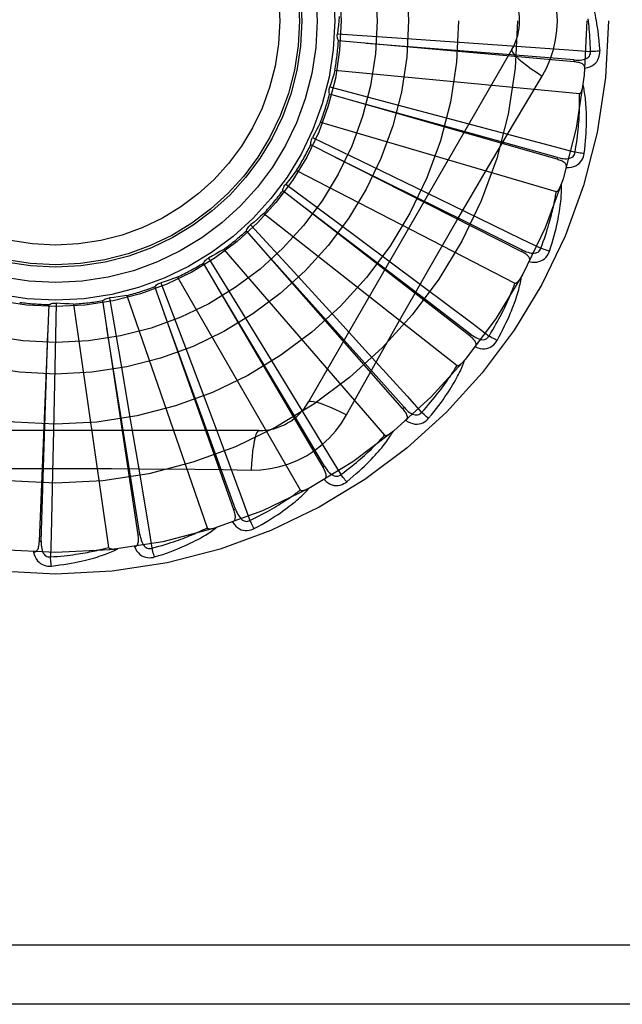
# Model space of a CAD drawing. Header units: inches. Extents: x 0 to 212, y 0 to 138.
# Tile 128 of 256: x 45.859 to 46.166, y 75.415 to 75.915. Entities that reach past the tile are written whole.
import ezdxf

# ---------------------------------------------------------------- set-up
doc = ezdxf.new("R2010")
doc.units = ezdxf.units.IN
doc.header["$LTSCALE"] = 11.6875
doc.header["$MEASUREMENT"] = 0
doc.linetypes.add('HIDDEN', pattern=[0.2, 0.1, -0.1])
doc.layers.add('LEFTHAND_DOOR_ASSEMBLY', color=7, linetype='CONTINUOUS')

msp = doc.modelspace()

# ---------------------------------------------------------------- linework, layer by layer
at = {"layer": 'LEFTHAND_DOOR_ASSEMBLY', "color": 8, "linetype": 'HIDDEN'}
for p, q in [((46.0205879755, 75.90811353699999), (46.0533088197, 75.9059148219)), ((46.1410217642, 75.8938447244), (46.0211404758, 75.90447685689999)), ((46.0533088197, 75.9059148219), (46.0850267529, 75.9037251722)), ((46.0850267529, 75.9037251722), (46.1067264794, 75.9021932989)), ((46.1093930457, 75.9000891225), (46.0059510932, 75.7209224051)), ((46.1410219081, 75.8938447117), (46.1411062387, 75.89480060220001)), ((46.0193100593, 75.8896253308), (46.1437130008, 75.87774629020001)), ((46.0167563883, 75.8811051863), (46.0484698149, 75.8727537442)), ((46.132313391, 75.84430198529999), (46.016610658, 75.8774296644)), ((46.0484698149, 75.8727537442), (46.0792001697, 75.8646010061)), ((46.0792001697, 75.8646010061), (46.10021784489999, 75.8589901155)), ((46.0120026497, 75.8631929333), (46.13190934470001, 75.8279851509)), ((46.0078826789, 75.8553100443), (46.03744248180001, 75.84110771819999)), ((46.1143863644, 75.7973026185), (46.007043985, 75.8517285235)), ((46.13231352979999, 75.84430194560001), (46.13257724, 75.8452246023)), ((45.9998249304, 75.8386211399), (46.1109016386, 75.7813571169)), ((46.03744248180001, 75.84110771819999), (46.0660745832, 75.8272865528)), ((45.9942875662, 75.8316604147), (46.0206253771, 75.8121205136)), ((46.08788861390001, 75.7545453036), (45.9927862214, 75.8283023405)), ((46.0660745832, 75.8272865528), (46.0856505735, 75.8177994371)), ((45.9832170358, 75.8167980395), (46.0814491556, 75.7395474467)), ((45.9764624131, 75.8110110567), (45.9986263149, 75.7868398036)), ((46.0206253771, 75.8121205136), (46.0461243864, 75.7931304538)), ((46.0537778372, 75.7175754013), (45.97435267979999, 75.8079977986)), ((45.9550514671, 75.7941082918), (45.97224039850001, 75.7661792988)), ((45.9627792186, 75.7985123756), (46.0446163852, 75.70406725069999)), ((46.11438649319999, 75.7973025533), (46.1148200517, 75.7981586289)), ((46.0132868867, 75.6877291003), (45.9524095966, 75.7915487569)), ((46.0461243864, 75.7931304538), (46.0635511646, 75.7801100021)), ((45.93925015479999, 75.7844250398), (46.0017345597, 75.6761988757)), ((45.9986263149, 75.7868398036), (46.0200706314, 75.7633671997)), ((45.9678792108, 75.6660851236), (45.9277500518, 75.7795497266)), ((45.9308285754, 75.7815630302), (45.9424212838, 75.7508857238)), ((45.9046692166, 75.7738286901), (45.9102467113, 75.7415118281)), ((45.9134802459, 75.7750451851), (45.9543535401, 75.6569495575)), ((45.8689966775, 75.65020849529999), (45.8739125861, 75.7704598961)), ((45.877518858, 75.7711848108), (45.8768795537, 75.7383964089)), ((45.8864008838, 75.770711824), (45.9041857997, 75.6470150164)), ((45.9191959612, 75.6534257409), (45.90126530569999, 75.772434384)), ((45.97224039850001, 75.7661792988), (45.9888549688, 75.7390725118)), ((46.0200706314, 75.7633671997), (46.0347183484, 75.7472840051)), ((46.087888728, 75.75454521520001), (46.0884764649, 75.7553037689)), ((45.9424212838, 75.7508857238), (45.953605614, 75.72112446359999)), ((45.9102467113, 75.7415118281), (45.9155965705, 75.7101717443)), ((45.9888549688, 75.7390725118), (46.0001942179, 75.72050786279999)), ((45.8768795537, 75.7383964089), (45.8762015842, 75.7066102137)), ((46.0252814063, 75.7143616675), (46.0321844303, 75.7267368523)), ((45.953605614, 75.72112446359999), (45.96122656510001, 75.700749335)), ((46.0537779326, 75.7175752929), (46.0544986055, 75.71820890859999)), ((45.9155965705, 75.7101717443), (45.9192237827, 75.6887225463)), ((45.9806920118, 75.7063390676), (45.7738081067, 75.7063390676)), ((45.8762015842, 75.7066102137), (45.8757039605, 75.6848621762)), ((46.0132869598, 75.6877289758), (46.0141145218, 75.688214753)), ((45.96787925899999, 75.6660849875), (45.96878379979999, 75.6664053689)), ((45.9191959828, 75.6534255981), (45.92014480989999, 75.6535690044)), ((45.8689966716, 75.650208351), (45.869955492, 75.650169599)), ((46.3607500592, 75.44467246), (45.2687500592, 75.44467246)), ((46.3607500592, 75.41467246), (45.2987500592, 75.41467246))]:
    msp.add_line(p, q, dxfattribs=at)
for points in [[(46.1324917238, 75.91467246), (46.1322698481, 75.9195495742), (46.1316153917, 75.9243821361), (46.13053081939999, 75.9291577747), (46.1290193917, 75.9338298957), (46.12708697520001, 75.9383528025), (46.1247399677, 75.9427159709)], [(46.1468648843, 75.9334748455), (46.1471676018, 75.9328076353), (46.14747108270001, 75.9321045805), (46.1477745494, 75.9313664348), (46.1480788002, 75.9305904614), (46.1483845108, 75.92977468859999), (46.1486909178, 75.928917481), (46.14899759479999, 75.9280172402), (46.1493039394, 75.9270718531), (46.1496092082, 75.9260793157), (46.1499130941, 75.9250376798), (46.1502149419, 75.9239449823), (46.1505146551, 75.9227992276), (46.1508118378, 75.92159868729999), (46.1511061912, 75.9203405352), (46.1513977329, 75.91902270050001), (46.151684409, 75.9176411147), (46.1519643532, 75.9161905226), (46.1522364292, 75.91467246)], [(46.0214830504, 75.9169629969), (46.0213091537, 75.9147417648), (46.0211020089, 75.9125264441), (46.0208616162, 75.9103170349), (46.0205879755, 75.90811353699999)], [(46.1247399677, 75.886628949), (46.1270834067, 75.8909871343), (46.1290150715, 75.8955086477), (46.13052950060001, 75.90018486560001), (46.1316172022, 75.90496526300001), (46.13227166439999, 75.9097980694), (46.1324917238, 75.91467246)], [(46.149342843, 75.8990985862), (46.1492953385, 75.9009482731), (46.1492341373, 75.9027232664), (46.1491585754, 75.90442199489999), (46.1490706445, 75.9060491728), (46.1489717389, 75.907608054), (46.1488629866, 75.90910144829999), (46.1487456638, 75.91053238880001), (46.1486207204, 75.9119034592), (46.1484892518, 75.9132174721), (46.148352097, 75.9144767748), (46.1482101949, 75.9156839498)], [(46.1522364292, 75.91467246), (46.1526346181, 75.9122371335), (46.1529923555, 75.9097560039), (46.1533082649, 75.907229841), (46.1535828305, 75.9046584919), (46.1538163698, 75.9020417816), (46.1540073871, 75.8993805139)], [(46.0211404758, 75.90447685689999), (46.0209060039, 75.9050522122), (46.0207281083, 75.9056446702), (46.0206059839, 75.9062601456), (46.0205411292, 75.9068833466), (46.0205353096, 75.90749909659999), (46.0205879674, 75.9081134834)], [(46.1411062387, 75.89480060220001), (46.108939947, 75.8973755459), (46.0352847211, 75.9032039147)], [(46.1067264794, 75.9021932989), (46.1383248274, 75.8999055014), (46.149342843, 75.8990985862)], [(46.1093928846, 75.9000888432), (46.10932990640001, 75.8995207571), (46.1096597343, 75.8987364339), (46.1103634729, 75.8977659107), (46.1114281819, 75.89661439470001), (46.11285504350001, 75.8952821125), (46.1146343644, 75.8937860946), (46.11674250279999, 75.8921472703), (46.1191530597, 75.89038947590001), (46.1218453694, 75.88853170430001), (46.1247416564, 75.88662786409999)], [(46.1411060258, 75.8948020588), (46.1421420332, 75.8947410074), (46.1431248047, 75.8947313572), (46.1440569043, 75.89477594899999), (46.1449347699, 75.89487688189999), (46.1457577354, 75.8950388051), (46.1465188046, 75.89526257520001), (46.1472155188, 75.8955478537), (46.14783067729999, 75.8958991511), (46.1483461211, 75.8963192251), (46.1487603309, 75.8968025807), (46.1490648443, 75.89734701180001), (46.1492628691, 75.8979268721), (46.14935543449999, 75.8985127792), (46.1493431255, 75.8991029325)], [(46.14644745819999, 75.89062159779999), (46.1477716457, 75.8909240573), (46.1489683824, 75.89132919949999), (46.1500457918, 75.8918389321), (46.1509932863, 75.89244758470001), (46.1518104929, 75.89315269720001), (46.152494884, 75.89394287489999), (46.153045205, 75.8948163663), (46.15346787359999, 75.8957391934), (46.1537596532, 75.8966868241), (46.1539406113, 75.89762863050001), (46.1540237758, 75.89852231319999), (46.1540073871, 75.8993805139)], [(46.1540073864, 75.8993805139), (46.1533911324, 75.8993144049), (46.1526866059, 75.8992539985), (46.1519178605, 75.8992014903), (46.1510943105, 75.8991575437), (46.1502256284, 75.8991228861), (46.1493428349, 75.8990988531)], [(46.1464472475, 75.8906165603), (46.1464429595, 75.8910796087), (46.1463567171, 75.8915032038), (46.1461834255, 75.89188852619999), (46.1459383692, 75.8922320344), (46.1456342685, 75.8925280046), (46.145273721, 75.8927841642), (46.1448612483, 75.893005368), (46.1444037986, 75.89319451), (46.1439081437, 75.8933548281), (46.1433793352, 75.8934901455), (46.1428241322, 75.8936047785), (46.1422441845, 75.8937004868), (46.1416438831, 75.8937808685), (46.1410217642, 75.8938447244)], [(46.0193100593, 75.8896253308), (46.0187189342, 75.8874771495), (46.01809628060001, 75.8853410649), (46.0174420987, 75.8832170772), (46.0167563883, 75.8811051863)], [(46.0957760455, 75.8377657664), (46.1102273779, 75.8622386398), (46.117448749, 75.8744191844), (46.1247399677, 75.886628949)], [(46.016610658, 75.8774296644), (46.01648931, 75.8780389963), (46.0164267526, 75.8786544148), (46.0164233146, 75.87928188), (46.0164775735, 75.87990609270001), (46.0165883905, 75.88051181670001), (46.01675637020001, 75.8811051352)], [(46.1437130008, 75.87774629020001), (46.14388519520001, 75.87776252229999), (46.1440443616, 75.8778188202), (46.1441900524, 75.8779190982), (46.1443236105, 75.8780516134), (46.14444575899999, 75.8782068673), (46.1445579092, 75.87838204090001), (46.1446612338, 75.8785709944), (46.144757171, 75.8787741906), (46.1448475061, 75.87899032), (46.1449323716, 75.8792185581), (46.14501242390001, 75.8794578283), (46.1450878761, 75.8797075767), (46.1451590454, 75.8799664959), (46.1452262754, 75.8802357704), (46.1452900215, 75.88051575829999), (46.1453502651, 75.8808076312), (46.1454074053, 75.881112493), (46.1454606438, 75.8814309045), (46.14550923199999, 75.8817639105), (46.1455534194, 75.8821111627)], [(46.14611200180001, 75.8472801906), (46.1463825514, 75.8494925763), (46.14661237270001, 75.8516137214), (46.1468041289, 75.853641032), (46.1469607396, 75.8555802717), (46.14708452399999, 75.8574353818), (46.1471782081, 75.8592096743), (46.14724401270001, 75.8609068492), (46.147284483, 75.8625300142), (46.14730176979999, 75.8640826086), (46.14729831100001, 75.8655675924), (46.1472762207, 75.8669882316), (46.1472378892, 75.8683472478), (46.1471860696, 75.8696478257), (46.1471212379, 75.8708920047), (46.1470445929, 75.8720823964), (46.1469560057, 75.8732205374), (46.1468551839, 75.8743082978), (46.1467431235, 75.8753473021), (46.1466200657, 75.8763391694), (46.1464875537, 75.8772858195), (46.1463466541, 75.8781890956), (46.1461987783, 75.8790508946), (46.14604582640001, 75.8798729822), (46.1458871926, 75.8806576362), (46.1457225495, 75.8814080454), (46.1455525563, 75.8821232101)], [(46.1414783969, 75.84788612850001), (46.1417818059, 75.8497113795), (46.14205763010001, 75.8514658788), (46.1423049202, 75.8531482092), (46.1425265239, 75.8547626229), (46.1427244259, 75.85631205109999), (46.14290026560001, 75.85779903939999), (46.1430558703, 75.8592263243), (46.1431926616, 75.8605962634), (46.1433122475, 75.86191141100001), (46.1434158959, 75.8631739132), (46.1435050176, 75.864386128), (46.14358079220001, 75.86554997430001), (46.14364454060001, 75.86666753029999), (46.14369725, 75.8677406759), (46.1437401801, 75.86877142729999), (46.1437738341, 75.86976145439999), (46.1437990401, 75.8707126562), (46.14381608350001, 75.8716263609), (46.1438253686, 75.8725041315), (46.1438273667, 75.8733471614), (46.1438225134, 75.8741567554), (46.14381132, 75.8749341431), (46.1437942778, 75.87568059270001), (46.14377188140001, 75.8763972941), (46.1437448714, 75.8770860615), (46.1437130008, 75.87774629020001)], [(46.13257724, 75.8452246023), (46.1014795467, 75.85384052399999), (46.03025839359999, 75.8735029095)], [(46.0120026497, 75.8631929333), (46.011015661, 75.86119544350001), (46.0100000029, 75.85921579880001), (46.00895567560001, 75.857253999), (46.0078826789, 75.8553100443)], [(46.10021784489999, 75.8589901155), (46.130812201, 75.85076363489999), (46.1414783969, 75.84788612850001)], [(46.007043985, 75.8517285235), (46.0070401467, 75.85234980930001), (46.0070951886, 75.8529659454), (46.0072105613, 75.8535827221), (46.0073819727, 75.8541853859), (46.0076054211, 75.8547591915), (46.0078826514, 75.8553099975)], [(46.1148200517, 75.7981586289), (46.0859149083, 75.81250412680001), (46.0197019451, 75.8452898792)], [(46.1370300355, 75.8401069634), (46.1371133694, 75.84056146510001), (46.1371087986, 75.8409931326), (46.1370115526, 75.8414041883), (46.136835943, 75.8417879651), (46.1365933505, 75.84213613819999), (46.1362877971, 75.8424559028), (46.1359246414, 75.8427511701), (46.1355112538, 75.843023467), (46.1350548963, 75.84327469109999), (46.1345612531, 75.8435076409), (46.1340377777, 75.8437252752), (46.1334864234, 75.8439290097), (46.1329121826, 75.8441215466), (46.132313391, 75.84430198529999)], [(46.1325773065, 75.8452260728), (46.133583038, 75.84497005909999), (46.1345462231, 75.8447745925), (46.1354699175, 75.8446419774), (46.1363510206, 75.8445749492), (46.1371897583, 75.844578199), (46.1379794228, 75.844653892), (46.1387175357, 75.84480216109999), (46.13938806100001, 75.8450306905), (46.1399736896, 75.84534562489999), (46.1404718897, 75.8457418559), (46.1408739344, 75.8462188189), (46.1411781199, 75.846750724), (46.1413798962, 75.8473085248), (46.1414794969, 75.8478903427)], [(46.1370310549, 75.8401102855), (46.1383885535, 75.8401566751), (46.1396403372, 75.8403280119), (46.1407947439, 75.8406246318), (46.1418403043, 75.8410429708), (46.1427761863, 75.8415806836), (46.1435977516, 75.84222706), (46.144303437, 75.8429806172), (46.1448931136, 75.8438067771), (46.14535896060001, 75.8446820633), (46.1457148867, 75.8455726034), (46.1459656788, 75.8464343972), (46.14611200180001, 75.8472801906)], [(46.14611200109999, 75.84728019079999), (46.1454943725, 75.8473319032), (46.1447911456, 75.847405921), (46.1440263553, 75.8474998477), (46.1432093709, 75.8476125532), (46.1423498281, 75.8477429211), (46.1414784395, 75.8478863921)], [(45.9998249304, 75.8386211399), (45.9984777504, 75.8368465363), (45.99710579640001, 75.8350948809), (45.9957090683, 75.8333661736), (45.9942875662, 75.8316604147)], [(46.0321844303, 75.7267368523), (46.0460840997, 75.7514261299), (46.0530771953, 75.76379796), (46.060111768, 75.7761673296), (46.067168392, 75.7885241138), (46.0742732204, 75.8008635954), (46.0814051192, 75.8131888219), (46.0885791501, 75.8254835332), (46.0957760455, 75.8377657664)], [(45.9927862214, 75.8283023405), (45.9929000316, 75.8289131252), (45.9930706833, 75.8295077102), (45.99330069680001, 75.8300915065), (45.9935830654, 75.8306508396), (45.9939110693, 75.8311719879), (45.9942875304, 75.83166037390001)], [(46.1284992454, 75.79761559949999), (46.1291836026, 75.79973680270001), (46.1298107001, 75.80177612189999), (46.130382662, 75.8037305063), (46.1309034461, 75.80560506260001), (46.1313760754, 75.8074032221), (46.1318038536, 75.80912772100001), (46.13218966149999, 75.8107817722), (46.1325365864, 75.8123679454), (46.1328473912, 75.8138892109), (46.13312503, 75.8153480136), (46.1333721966, 75.8167471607), (46.1335917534, 75.818088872), (46.1337870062, 75.8193757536), (46.1339588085, 75.8206097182), (46.1341088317, 75.8217931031), (46.13423724, 75.8229274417), (46.1343441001, 75.8240146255), (46.1344306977, 75.8250560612), (46.1344975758, 75.826053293), (46.13454661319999, 75.82700791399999), (46.1345792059, 75.827921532), (46.1345970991, 75.828795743), (46.1346024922, 75.8296319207), (46.134595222, 75.8304324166), (46.13457557, 75.8312004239), (46.1345439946, 75.831934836)], [(46.13190934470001, 75.8279851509), (46.1320814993, 75.8279685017), (46.1322484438, 75.8279936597), (46.1324104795, 75.8280645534), (46.1325667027, 75.8281693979), (46.1327160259, 75.82829872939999), (46.1328593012, 75.82844951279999), (46.1329965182, 75.8286154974), (46.1331291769, 75.82879686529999), (46.1332587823, 75.828991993), (46.1333853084, 75.8292000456), (46.1335091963, 75.8294198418), (46.1336305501, 75.8296507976), (46.1337494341, 75.82989156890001), (46.1338664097, 75.8301432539), (46.13398199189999, 75.830406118), (46.1340963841, 75.83068131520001), (46.134211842, 75.8309749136), (46.1343227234, 75.8312724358), (46.13442352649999, 75.83155987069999), (46.1345160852, 75.8318418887)], [(46.1240640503, 75.79908750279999), (46.12470740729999, 75.8008223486), (46.1253102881, 75.8024929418), (46.1258714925, 75.8040980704), (46.1263946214, 75.8056413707), (46.1268821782, 75.8071253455), (46.1273362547, 75.80855218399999), (46.1277591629, 75.80992422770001), (46.1281527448, 75.81124352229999), (46.128519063, 75.8125122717), (46.1288597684, 75.8137323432), (46.12917669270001, 75.8149057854), (46.1294713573, 75.81603425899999), (46.12974545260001, 75.8171195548), (46.1300003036, 75.818163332), (46.1302375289, 75.8191673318), (46.1304579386, 75.8201330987), (46.1306627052, 75.8210623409), (46.1308523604, 75.8219563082), (46.1310275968, 75.8228164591), (46.1311891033, 75.8236438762), (46.1313375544, 75.8244397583), (46.13147368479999, 75.825205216), (46.1315982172, 75.8259414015), (46.1317118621, 75.82664938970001), (46.13181569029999, 75.82733082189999), (46.13190934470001, 75.8279851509)], [(46.0884764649, 75.7553037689), (46.0628085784, 75.7748603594), (46.0039969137, 75.8195845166)], [(45.9832170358, 75.8167980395), (45.98155835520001, 75.81531046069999), (45.9798796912, 75.813850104), (45.9781810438, 75.8124169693), (45.9764624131, 75.8110110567)], [(46.0856505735, 75.8177994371), (46.11413517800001, 75.80393159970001), (46.1240640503, 75.79908750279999)], [(45.97435267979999, 75.8079977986), (45.9745800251, 75.8085760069), (45.9748601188, 75.809127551), (45.9751964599, 75.80965726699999), (45.9755795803, 75.81015305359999), (45.9760002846, 75.8106027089), (45.9764623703, 75.8110110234)], [(46.1148203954, 75.7981600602), (46.11575950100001, 75.7977183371), (46.1166682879, 75.7973441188), (46.11755019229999, 75.79703909), (46.1184026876, 75.79680652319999), (46.1192268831, 75.7966509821), (46.1200166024, 75.79657586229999), (46.1207694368, 75.7965817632), (46.12147109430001, 75.796679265), (46.12210574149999, 75.7968776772), (46.1226699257, 75.79717246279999), (46.1231549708, 75.7975647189), (46.123554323, 75.7980294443), (46.1238580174, 75.79853897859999), (46.1240659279, 75.79909143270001)], [(46.1284992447, 75.7976155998), (46.1279025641, 75.79778326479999), (46.1272260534, 75.7979890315), (46.1264928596, 75.7982259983), (46.12571196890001, 75.7984912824), (46.1248926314, 75.7987819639), (46.12406414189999, 75.79908775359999)], [(45.9524095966, 75.7915487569), (45.9527422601, 75.7920734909), (45.9531216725, 75.7925620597), (45.9535521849, 75.7930185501), (45.95402221, 75.7934328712), (45.9545204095, 75.7937947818), (45.9550514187, 75.79410826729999)], [(45.9627792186, 75.7985123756), (45.9608689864, 75.7973655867), (45.9589442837, 75.7962493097), (45.9570051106, 75.79516354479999), (45.9550514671, 75.7941082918)], [(46.0544986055, 75.71820890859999), (46.03299568, 75.7422697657), (45.9837109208, 75.7973158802)], [(46.11822384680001, 75.7922907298), (46.118391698, 75.7927212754), (46.1184689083, 75.7931460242), (46.1184512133, 75.7935680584), (46.1183514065, 75.7939781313), (46.1181790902, 75.79436592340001), (46.1179395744, 75.7947377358), (46.1176388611, 75.7950963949), (46.1172844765, 75.7954420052), (46.1168839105, 75.7957750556), (46.1164432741, 75.7960972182), (46.11597044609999, 75.79640998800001), (46.1154676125, 75.7967143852), (46.11494018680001, 75.7970121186), (46.1143863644, 75.7973026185)], [(46.1182254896, 75.79229384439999), (46.1195672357, 75.7920824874), (46.1208288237, 75.7920138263), (46.1220185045, 75.792086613), (46.1231243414, 75.7922995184), (46.1241450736, 75.7926503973), (46.1250741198, 75.7931296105), (46.1259096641, 75.79373599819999), (46.1266450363, 75.7944356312), (46.1272681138, 75.7952069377), (46.1277861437, 75.79601402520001), (46.1281954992, 75.7968127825), (46.1284992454, 75.79761559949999)], [(45.93925015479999, 75.7844250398), (45.9371574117, 75.7836604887), (45.9350562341, 75.7829286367), (45.932946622, 75.7822294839), (45.9308285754, 75.7815630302)], [(46.1018056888, 75.7521817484), (46.1028791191, 75.7541351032), (46.1038808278, 75.7560188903), (46.1048123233, 75.7578297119), (46.1056784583, 75.7595718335), (46.1064828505, 75.7612480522), (46.1072292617, 75.7628604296), (46.1079211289, 75.7644115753), (46.1085619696, 75.76590342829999), (46.1091550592, 75.7673383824), (46.1097037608, 75.7687182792), (46.1102112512, 75.7700453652), (46.1106807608, 75.7713212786), (46.1111160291, 75.7725479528), (46.111518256, 75.7737271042), (46.11188952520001, 75.7748607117), (46.1122302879, 75.77595024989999), (46.1125409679, 75.7769975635), (46.1128230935, 75.77800379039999), (46.1130774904, 75.7789703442), (46.1133063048, 75.77989843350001), (46.113511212, 75.7807893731), (46.1136942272, 75.7816443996), (46.11385777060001, 75.7824644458), (46.1140021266, 75.7832518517), (46.1141281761, 75.7840096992), (46.11423615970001, 75.7847368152)], [(46.1109016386, 75.7813571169), (46.1110675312, 75.781308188), (46.11123622, 75.781301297), (46.1114087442, 75.7813402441), (46.1115819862, 75.7814136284), (46.1117530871, 75.7815123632), (46.1119223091, 75.7816333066), (46.1120884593, 75.78177032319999), (46.1122530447, 75.7819233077), (46.11241723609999, 75.78209038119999), (46.11258085, 75.7822707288), (46.1127440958, 75.7824631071), (46.1129069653, 75.7826669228), (46.1130692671, 75.7828808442), (46.1132317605, 75.7831058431), (46.1133950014, 75.7833420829), (46.1135594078, 75.78359065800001), (46.113725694, 75.7838523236), (46.1138935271, 75.7841282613), (46.1140628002, 75.7844200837), (46.1142335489, 75.7847272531)], [(45.9277500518, 75.7795497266), (45.9281760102, 75.780002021), (45.9286410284, 75.7804099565), (45.9291501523, 75.7807767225), (45.9296900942, 75.78109460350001), (45.93024778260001, 75.781355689), (45.9308285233, 75.7815630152)], [(46.0141145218, 75.688214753), (45.9975537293, 75.7159102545), (45.9595771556, 75.779288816)], [(46.0635511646, 75.7801100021), (46.0888965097, 75.76110202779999), (46.097729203, 75.7544664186)], [(46.097729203, 75.7544664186), (46.0986892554, 75.7560481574), (46.09959740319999, 75.7575744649), (46.1004522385, 75.759044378), (46.10125798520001, 75.7604607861), (46.1020175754, 75.7618256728), (46.1027334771, 75.763140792), (46.1034084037, 75.76440800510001), (46.1040445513, 75.7656289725), (46.10464436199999, 75.76680546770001), (46.1052098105, 75.7679390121), (46.1057430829, 75.76903127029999), (46.1062459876, 75.7700835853), (46.1067205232, 75.77109739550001), (46.1071683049, 75.7720740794), (46.1075912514, 75.7730150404), (46.10799045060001, 75.77392164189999), (46.1083673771, 75.7747953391), (46.1087227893, 75.7756372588), (46.1090576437, 75.7764487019), (46.1093728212, 75.7772306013), (46.1096692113, 75.7779840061), (46.1099477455, 75.77870986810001), (46.1102093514, 75.779409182), (46.11045493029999, 75.7800828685), (46.110685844, 75.7807323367), (46.1109016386, 75.7813571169)], [(45.90126530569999, 75.772434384), (45.9017691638, 75.7727978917), (45.9023029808, 75.77311045), (45.90287231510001, 75.7733742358), (45.9034626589, 75.7735841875), (45.90405967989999, 75.7737350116), (45.9046691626, 75.7738286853)], [(45.9134802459, 75.7750451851), (45.9112806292, 75.7746905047), (45.9090789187, 75.77436952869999), (45.9068751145, 75.7740822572), (45.9046692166, 75.7738286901)], [(45.8739125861, 75.7704598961), (45.874476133, 75.7707214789), (45.8750594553, 75.7709273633), (45.8756684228, 75.771078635), (45.87628783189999, 75.7711730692), (45.8769026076, 75.7712081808), (45.8775188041, 75.77118481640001)], [(45.8864008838, 75.770711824), (45.8841738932, 75.7707798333), (45.8819512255, 75.7708813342), (45.8797328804, 75.7710163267), (45.877518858, 75.7711848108)], [(45.96878379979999, 75.6664053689), (45.9577636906, 75.6967345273), (45.9324678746, 75.7661548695)], [(45.869955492, 75.650169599), (45.8709969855, 75.68242197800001), (45.8733140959, 75.7562711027)], [(45.92014480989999, 75.6535690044), (45.9150636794, 75.6854356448), (45.9033628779, 75.7583887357)], [(46.09070798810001, 75.7488972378), (46.0909544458, 75.7492885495), (46.0911107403, 75.7496911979), (46.0911732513, 75.7501089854), (46.0911528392, 75.7505305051), (46.091057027, 75.7509439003), (46.0908922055, 75.75135432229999), (46.0906648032, 75.7517634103), (46.0903822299, 75.7521698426), (46.0900519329, 75.752572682), (46.089680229, 75.7529724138), (46.08927513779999, 75.7533690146), (46.0888389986, 75.7537630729), (46.0883774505, 75.7541552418), (46.08788861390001, 75.7545453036)], [(46.0884770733, 75.7553051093), (46.0893156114, 75.7546936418), (46.090137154, 75.75415419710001), (46.0909453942, 75.75368777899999), (46.09173847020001, 75.75329807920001), (46.0925183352, 75.7529893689), (46.0932795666, 75.75276615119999), (46.09401991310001, 75.7526294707), (46.094727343, 75.752592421), (46.0953880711, 75.7526671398), (46.0959978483, 75.7528498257), (46.096548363, 75.7531431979), (46.0970284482, 75.7535239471), (46.0974230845, 75.75396679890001), (46.0977317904, 75.7544699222)], [(46.1018056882, 75.7521817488), (46.1012515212, 75.7524593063), (46.1006261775, 75.752789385), (46.09995107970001, 75.7531608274), (46.0992345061, 75.753569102), (46.0984849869, 75.7540095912), (46.0977293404, 75.7544666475)], [(46.0907104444, 75.7489004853), (46.0919879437, 75.74843902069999), (46.0932137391, 75.7481328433), (46.0943956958, 75.7479791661), (46.0955218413, 75.74797894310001), (46.0965905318, 75.7481303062), (46.0975934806, 75.7484250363), (46.0985286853, 75.7488623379), (46.0993831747, 75.7494101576), (46.1001409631, 75.7500496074), (46.1008023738, 75.7507440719), (46.1013554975, 75.75145092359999), (46.1018056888, 75.7521817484)], [(46.0347183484, 75.7472840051), (46.0560083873, 75.72382289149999), (46.0634256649, 75.7156355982)], [(46.0634256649, 75.7156355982), (46.064667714, 75.7170070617), (46.06584830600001, 75.7183339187), (46.0669658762, 75.71961549), (46.068025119, 75.7208538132), (46.0690292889, 75.7220502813), (46.0699811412, 75.7232061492), (46.0708836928, 75.7243227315), (46.0717394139, 75.7254012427), (46.0725510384, 75.7264429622), (46.0733207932, 75.72744901), (46.07405114, 75.72842060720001), (46.0747441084, 75.7293587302), (46.0754019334, 75.7302644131), (46.0760264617, 75.7311387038), (46.076619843, 75.73198261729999), (46.0771834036, 75.7327972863), (46.07771886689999, 75.7335838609), (46.0782271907, 75.7343433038), (46.0787095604, 75.7350767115), (46.0791670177, 75.7357848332), (46.07960063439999, 75.7364685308), (46.0800115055, 75.7371285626), (46.0804007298, 75.7377657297), (46.08076936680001, 75.7383807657), (46.08111902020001, 75.7389747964), (46.0814491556, 75.7395474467)], [(46.0669961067, 75.7126207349), (46.06841981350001, 75.714335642), (46.0697599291, 75.715995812), (46.0710172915, 75.717597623), (46.0721974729, 75.7191443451), (46.0733045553, 75.7206380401), (46.07434262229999, 75.7220800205), (46.0753155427, 75.7234721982), (46.0762271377, 75.7248158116), (46.0770810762, 75.7261125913), (46.0778810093, 75.7273637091), (46.0786304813, 75.7285707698), (46.0793329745, 75.7297347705), (46.07999252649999, 75.730856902), (46.08061064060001, 75.7319386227), (46.081189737, 75.7329814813), (46.0817305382, 75.73398684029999), (46.0822338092, 75.734956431), (46.0827012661, 75.7358910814), (46.08313398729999, 75.7367920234), (46.0835343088, 75.7376600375), (46.08390412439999, 75.73849609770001), (46.0842456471, 75.7393010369), (46.0845614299, 75.74007531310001), (46.0848521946, 75.7408211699), (46.08511938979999, 75.7415414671), (46.08536302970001, 75.74223500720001)], [(46.0814491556, 75.7395474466), (46.0816027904, 75.73946800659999), (46.0817671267, 75.7394293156), (46.081943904, 75.7394349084), (46.0821279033, 75.7394741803), (46.0823145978, 75.73953874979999), (46.0825036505, 75.7396254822), (46.0826927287, 75.7397285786), (46.0828832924, 75.7398476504), (46.0830761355, 75.7399806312), (46.0832709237, 75.7401267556), (46.0834676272, 75.7402847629), (46.0836661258, 75.74045407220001), (46.0838659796, 75.7406334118), (46.08406811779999, 75.74082359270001), (46.0842731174, 75.7410246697), (46.0844815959, 75.7412376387), (46.0846979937, 75.74146740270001), (46.08491141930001, 75.7417022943), (46.08511128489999, 75.7419310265), (46.0853011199, 75.7421573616)], [(46.0001942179, 75.72050786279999), (46.01665947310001, 75.69344155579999), (46.0223932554, 75.68399848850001)], [(46.0059510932, 75.7209224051), (46.006411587, 75.7212612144), (46.0072559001, 75.7213677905), (46.00844832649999, 75.7212435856), (46.00997786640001, 75.7208972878), (46.0118450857, 75.7203277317), (46.014030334, 75.7195348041), (46.0165037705, 75.7185284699), (46.0192312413, 75.7173198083), (46.02218560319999, 75.7159174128), (46.0252814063, 75.7143616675)], [(45.97670862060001, 75.6863181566), (45.9816428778, 75.6864682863), (45.9865102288, 75.6870524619), (45.9912956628, 75.6880681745), (45.9959660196, 75.689506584), (46.000497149, 75.6913601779), (46.0048465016, 75.6936129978), (46.008974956, 75.6962508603), (46.0128516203, 75.699247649), (46.01644309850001, 75.70257447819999), (46.01972721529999, 75.7062158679), (46.0226762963, 75.7101490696), (46.0252814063, 75.7143616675)], [(46.0554778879, 75.7114965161), (46.055793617, 75.7118336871), (46.05602309, 75.7121992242), (46.0561635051, 75.7125975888), (46.05622326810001, 75.7130153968), (46.0562074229, 75.713439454), (46.0561232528, 75.7138736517), (46.0559773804, 75.7143183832), (46.0557768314, 75.71477094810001), (46.0555287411, 75.71522901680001), (46.0552394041, 75.71569187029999), (46.0549166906, 75.7161579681), (46.0545630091, 75.7166274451), (46.0541840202, 75.7170998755), (46.0537778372, 75.7175754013)], [(46.0544994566, 75.7182101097), (46.0552071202, 75.7174509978), (46.0559117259, 75.7167658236), (46.05661708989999, 75.71615487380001), (46.0573220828, 75.7156221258), (46.0580294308, 75.7151714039), (46.0587346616, 75.71480815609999), (46.0594357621, 75.714533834), (46.0601233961, 75.7143635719), (46.0607863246, 75.7143118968), (46.0614196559, 75.71437588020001), (46.06201574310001, 75.71455976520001), (46.06255920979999, 75.7148427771), (46.0630305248, 75.71520294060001), (46.0634288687, 75.7156385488)], [(46.0669961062, 75.7126207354), (46.0665044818, 75.7129981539), (46.0659529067, 75.71344061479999), (46.0653603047, 75.7139331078), (46.064733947, 75.7144696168), (46.0640813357, 75.7150439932), (46.06342584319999, 75.7156357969)], [(46.0554803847, 75.71149855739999), (46.0566474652, 75.7108036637), (46.0577931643, 75.71027103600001), (46.0589246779, 75.7098964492), (46.0600304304, 75.7096831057), (46.0611084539, 75.7096294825), (46.0621490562, 75.7097290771), (46.06315012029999, 75.7099814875), (46.06409284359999, 75.7103576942), (46.06495795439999, 75.7108421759), (46.0657388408, 75.71139891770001), (46.0664157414, 75.7119883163), (46.0669961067, 75.7126207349)], [(45.980691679, 75.7063390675), (45.9801682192, 75.7061095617), (45.9796538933, 75.7054317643), (45.9791652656, 75.704337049), (45.9787003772, 75.7028392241), (45.9782600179, 75.7009373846), (45.9778540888, 75.6986484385), (45.9774888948, 75.69600332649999), (45.9771718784, 75.69303682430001), (45.9769091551, 75.6897763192), (45.976708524, 75.6863161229)], [(46.0223932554, 75.68399848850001), (46.02387241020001, 75.6851101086), (46.0252827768, 75.6861895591), (46.02662268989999, 75.6872364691), (46.0278971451, 75.6882519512), (46.0291096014, 75.6892367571), (46.030263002, 75.6901915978), (46.0313605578, 75.6911171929), (46.0324049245, 75.6920142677), (46.03339902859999, 75.69288356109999), (46.0343452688, 75.69372575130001), (46.0352462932, 75.69454157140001), (46.03610427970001, 75.69533159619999), (46.0369216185, 75.696096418), (46.0377003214, 75.6968367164), (46.0384426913, 75.6975530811), (46.0391502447, 75.6982463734), (46.0398248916, 75.6989173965), (46.0404677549, 75.69956691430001), (46.0410802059, 75.7001957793), (46.0416634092, 75.70080453), (46.04221858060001, 75.7013938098), (46.0427469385, 75.70196415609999), (46.0432497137, 75.70251614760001), (46.0437280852, 75.7030503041), (46.04418384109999, 75.7035674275), (46.0446163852, 75.70406725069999)], [(46.025328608, 75.6803623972), (46.0270511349, 75.6817768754), (46.0286812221, 75.6831534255), (46.0302190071, 75.68448833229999), (46.03167058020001, 75.68578375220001), (46.0330403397, 75.6870409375), (46.0343325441, 75.68826040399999), (46.035551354, 75.68944329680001), (46.0367007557, 75.6905901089), (46.0377846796, 75.6917018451), (46.0388069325, 75.6927789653), (46.0397712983, 75.6938223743), (46.0406813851, 75.6948323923), (46.0415413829, 75.69580942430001), (46.0423530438, 75.6967546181), (46.0431190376, 75.6976690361), (46.0438403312, 75.6985538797), (46.0445180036, 75.699410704), (46.0451538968, 75.7002399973), (46.0457493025, 75.701042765), (46.0463066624, 75.7018193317), (46.0468280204, 75.7025702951), (46.0473157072, 75.7032960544), (46.04777231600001, 75.7039965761), (46.04819898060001, 75.7046739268), (46.0485976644, 75.70533064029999), (46.04896815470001, 75.705965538)], [(46.0446163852, 75.70406725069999), (46.0447522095, 75.7039601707), (46.0449062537, 75.703891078), (46.04508089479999, 75.7038631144), (46.0452690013, 75.7038668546), (46.0454645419, 75.703894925), (46.0456665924, 75.7039443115), (46.0458717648, 75.7040097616), (46.0460814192, 75.70409061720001), (46.0462959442, 75.7041846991), (46.0465148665, 75.7042913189), (46.0467379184, 75.7044092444), (46.04696487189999, 75.7045379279), (46.0471950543, 75.7046762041), (46.0474295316, 75.7048246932), (46.04766888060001, 75.7049833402), (46.0479138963, 75.7051530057), (46.0481652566, 75.7053339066), (46.0484238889, 75.7055279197), (46.0486910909, 75.7057372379), (46.0489664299, 75.70596113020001)], [(45.96122656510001, 75.700749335), (45.9722719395, 75.67105608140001), (45.9761149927, 75.6606985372)], [(45.9192237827, 75.6887225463), (45.9244500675, 75.6574755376), (45.9262634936, 75.6465778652)], [(45.79196023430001, 75.6865275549), (45.8202916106, 75.6868347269), (45.8345024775, 75.6869644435), (45.8487319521, 75.6870570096), (45.86296155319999, 75.6871241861), (45.87720027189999, 75.687140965), (45.89144018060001, 75.6871271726), (45.9056747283, 75.6870616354), (45.919909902, 75.68697005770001)], [(45.8757039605, 75.6848621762), (45.8749222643, 75.6531907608), (45.8746405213, 75.64214683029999)], [(45.919909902, 75.68697005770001), (45.9483296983, 75.6866912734), (45.9624890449, 75.6865276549), (45.97670862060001, 75.6863181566)], [(46.0138052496, 75.68143786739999), (46.0141794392, 75.6817095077), (46.0144741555, 75.6820252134), (46.0146874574, 75.6823898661), (46.0148251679, 75.68278882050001), (46.0148898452, 75.683208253), (46.0148893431, 75.6836505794), (46.0148302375, 75.6841149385), (46.0147189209, 75.6845973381), (46.01456195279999, 75.6850941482), (46.0143654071, 75.6856034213), (46.0141367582, 75.6861220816), (46.01387836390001, 75.6866498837), (46.0135956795, 75.6871853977), (46.0132868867, 75.6877291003)], [(46.0141155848, 75.6882157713), (46.0146667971, 75.6873364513), (46.0152289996, 75.6865303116), (46.0158059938, 75.68579691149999), (46.0163974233, 75.6851403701), (46.0170066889, 75.6845639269), (46.01763043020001, 75.6840737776), (46.0182669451, 75.6836717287), (46.0189099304, 75.6833744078), (46.0195510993, 75.6831982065), (46.0201850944, 75.683141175), (46.02080521, 75.6832089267), (46.0213924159, 75.6833839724), (46.021923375, 75.6836484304), (46.0223969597, 75.6840007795)], [(46.0253286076, 75.6803623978), (46.0249172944, 75.6808260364), (46.0244594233, 75.6813648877), (46.0239707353, 75.6819606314), (46.0234572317, 75.6826059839), (46.0229251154, 75.6832934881), (46.02239346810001, 75.6839986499)], [(46.0138086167, 75.68143986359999), (46.0148230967, 75.6805366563), (46.01584729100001, 75.67979682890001), (46.01688746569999, 75.679214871), (46.0179328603, 75.67879611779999), (46.0189812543, 75.67853944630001), (46.02002189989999, 75.6784403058), (46.0210526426, 75.6784987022), (46.0220495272, 75.6786896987), (46.02299069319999, 75.67900170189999), (46.0238628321, 75.67940059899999), (46.0246390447, 75.6798512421), (46.025328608, 75.6803623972)], [(45.9761149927, 75.6606985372), (45.9777777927, 75.661510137), (45.9793669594, 75.6623031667), (45.9808807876, 75.6630775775), (45.9823243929, 75.6638335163), (45.98370131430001, 75.6645710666), (45.9850145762, 75.6652903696), (45.9862674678, 75.6659915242), (45.987462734, 75.66667474), (45.9886033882, 75.6673401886), (45.9896919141, 75.6679880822), (45.9907310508, 75.6686186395), (45.9917230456, 75.6692320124), (45.9926703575, 75.6698283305), (45.9935750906, 75.6704078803), (45.9944396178, 75.6709708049), (45.9952655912, 75.67151766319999), (45.9960550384, 75.6720488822), (45.9968092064, 75.6725649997), (45.997529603, 75.67306659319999), (45.99821747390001, 75.673553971), (45.9988741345, 75.67402753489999), (45.9995008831, 75.6744875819), (46.0000990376, 75.67493444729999), (46.0006698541, 75.6753684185), (46.0012152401, 75.6757899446), (46.0017345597, 75.6761988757)], [(45.9783091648, 75.6565726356), (45.9802682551, 75.6576355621), (45.9821293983, 75.65867874), (45.9838920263, 75.6596984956), (45.9855625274, 75.6606957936), (45.9871454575, 75.6616710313), (45.98864509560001, 75.66262390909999), (45.9900657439, 75.6635547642), (45.9914114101, 75.66446332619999), (45.9926861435, 75.6653498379), (45.9938937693, 75.6662140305), (45.9950381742, 75.6670560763), (45.9961229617, 75.6678756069), (45.9971523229, 75.6686722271), (45.9981281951, 75.6694467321), (45.9990534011, 75.6701996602), (45.99992911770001, 75.67093200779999), (46.0007566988, 75.67164509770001), (46.00153804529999, 75.672339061), (46.0022746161, 75.6730146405), (46.00296887, 75.6736716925), (46.0036229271, 75.6743104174), (46.0042391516, 75.6749307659), (46.0048200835, 75.6755322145), (46.0053672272, 75.6761165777), (46.00588299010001, 75.6766859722), (46.0063669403, 75.6772392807)], [(46.0017345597, 75.6761988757), (46.0018476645, 75.67606802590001), (46.00198584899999, 75.6759710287), (46.002152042, 75.67591051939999), (46.002337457, 75.6758785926), (46.0025347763, 75.6758691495), (46.0027425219, 75.6758794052), (46.00295637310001, 75.6759048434), (46.0031775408, 75.6759445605), (46.0034059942, 75.67599634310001), (46.0036411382, 75.6760596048), (46.0038824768, 75.67613318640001), (46.0041296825, 75.6762165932), (46.0043818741, 75.67630880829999), (46.0046402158, 75.6764102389), (46.0049052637, 75.6765207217), (46.005177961, 75.67664095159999), (46.0054593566, 75.6767711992), (46.0057496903, 75.6769125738), (46.00604962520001, 75.67706642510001), (46.0063589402, 75.6772323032)], [(45.967197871, 75.6598096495), (45.96761649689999, 75.6600054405), (45.9679655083, 75.660259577), (45.96824394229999, 75.6605772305), (45.9684546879, 75.6609428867), (45.96859758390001, 75.6613424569), (45.9686808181, 75.661776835), (45.96871068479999, 75.6622439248), (45.9686927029, 75.6627386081), (45.9686326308, 75.6632560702), (45.9685360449, 75.6637933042), (45.9684096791, 75.6643459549), (45.96825581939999, 75.6649132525), (45.968079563, 75.6654926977), (45.9678792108, 75.6660851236)], [(45.9687850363, 75.6664061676), (45.9691598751, 75.6654384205), (45.9695593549, 75.6645404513), (45.96998712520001, 75.6637111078), (45.9704436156, 75.66295450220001), (45.9709327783, 75.66227317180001), (45.9714524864, 75.6616738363), (45.9720014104, 75.6611585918), (45.9725765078, 75.66074495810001), (45.9731727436, 75.6604505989), (45.9737844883, 75.6602746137), (45.9744062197, 75.6602237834), (45.9750159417, 75.6602845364), (45.9755873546, 75.6604437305), (45.9761190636, 75.6607000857)], [(45.9672012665, 75.65981080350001), (45.9680264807, 75.6587319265), (45.9688921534, 75.6578116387), (45.9698033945, 75.6570433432), (45.9707506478, 75.6564343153), (45.9717315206, 75.6559838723), (45.9727345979, 75.65568958), (45.97375776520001, 75.6555518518), (45.9747727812, 75.65555073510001), (45.975755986, 75.65567898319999), (45.9766878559, 75.6559056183), (45.9775353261, 75.6562012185), (45.9783091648, 75.6565726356)], [(45.9783091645, 75.6565726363), (45.9779930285, 75.6571057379), (45.9776454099, 75.6577215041), (45.9772782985, 75.65839896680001), (45.9768962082, 75.6591298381), (45.97650381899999, 75.6599056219), (45.976115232, 75.6606986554)], [(45.9173394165, 75.6473926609), (45.9177874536, 75.6475056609), (45.9181782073, 75.6476891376), (45.91851171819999, 75.647948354), (45.918787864, 75.6482675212), (45.91900379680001, 75.6486328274), (45.9191677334, 75.64904360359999), (45.91928545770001, 75.64949660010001), (45.9193614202, 75.6499857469), (45.9194003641, 75.6505052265), (45.9194071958, 75.65105103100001), (45.9193877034, 75.6516176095), (45.919343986, 75.6522037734), (45.9192805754, 75.65280610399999), (45.9191959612, 75.6534257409)], [(45.9201461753, 75.6535695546), (45.9203310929, 75.6525483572), (45.9205534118, 75.65159101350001), (45.9208164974, 75.6506957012), (45.9211215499, 75.6498663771), (45.9214729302, 75.6491047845), (45.9218698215, 75.6484179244), (45.922311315, 75.6478081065), (45.9227977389, 75.64729310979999), (45.9233274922, 75.6468912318), (45.92389487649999, 75.6466026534), (45.9244957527, 75.6464350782), (45.9251059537, 75.6463793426), (45.9256971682, 75.6464275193), (45.926267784, 75.6465786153)], [(45.9262634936, 75.6465778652), (45.9280498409, 75.64706011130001), (45.9297603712, 75.6475380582), (45.9313934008, 75.6480119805), (45.9329539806, 75.6484810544), (45.9344456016, 75.6489446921), (45.9358712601, 75.6494024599), (45.9372342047, 75.6498538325), (45.93853717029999, 75.650298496), (45.9397831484, 75.6507360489), (45.9409746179, 75.65116622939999), (45.9421143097, 75.6515887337), (45.9432044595, 75.65200328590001), (45.9442475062, 75.6524095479), (45.9452455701, 75.6528074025), (45.9462010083, 75.6531965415), (45.947115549, 75.6535772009), (45.9479912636, 75.65394941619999), (45.9488294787, 75.6543134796), (45.949631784, 75.65466967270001), (45.9503994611, 75.6550180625), (45.9511338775, 75.6553587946), (45.95183636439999, 75.655691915), (45.95250827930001, 75.65601750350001), (45.95315091, 75.6563356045), (45.9537662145, 75.6566462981), (45.9543535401, 75.6569495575)], [(45.9276371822, 75.6421112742), (45.9297620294, 75.6427842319), (45.931786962, 75.6434563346), (45.933710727, 75.6441240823), (45.9355397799, 75.64478721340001), (45.93727866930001, 75.6454452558), (45.9389315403, 75.6460971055), (45.9405026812, 75.6467422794), (45.9419959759, 75.6473797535), (45.9434154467, 75.6480089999), (45.9447647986, 75.6486290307), (45.9460478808, 75.6492392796), (45.947268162, 75.6498387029), (45.9484296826, 75.6504261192), (45.9495344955, 75.6510019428), (45.95058547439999, 75.6515661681), (45.9515839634, 75.6521195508), (45.9525315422, 75.6526631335), (45.9534301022, 75.6531966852), (45.95428121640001, 75.6537206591), (45.9550872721, 75.6542344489), (45.9558503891, 75.6547378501), (45.9565728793, 75.6552303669), (45.9572571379, 75.65571100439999), (45.9579049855, 75.6561812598), (45.9585191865, 75.6566427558), (45.9590991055, 75.6570944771)], [(45.9543535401, 75.6569495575), (45.9544398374, 75.656799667), (45.9545571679, 75.65667827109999), (45.9547089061, 75.6565874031), (45.95488492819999, 75.6565209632), (45.9550768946, 75.6564743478), (45.9552828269, 75.6564451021), (45.95549762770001, 75.6564296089), (45.9557223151, 75.656426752), (45.95595644, 75.6564343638), (45.956199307, 75.656451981), (45.9564502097, 75.6564785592), (45.9567087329, 75.6565136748), (45.9569738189, 75.6565564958), (45.9572466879, 75.6566072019), (45.957527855, 75.6566655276), (45.957818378, 75.6567319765), (45.95812448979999, 75.65680822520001), (45.9584311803, 75.6568904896), (45.9587239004, 75.6569751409), (45.9590074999, 75.6570633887)], [(45.8660312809, 75.6446356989), (45.8664930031, 75.64466192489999), (45.8669116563, 75.6447681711), (45.867288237, 75.6449595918), (45.8676197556, 75.6452207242), (45.8679009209, 75.6455385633), (45.8681396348, 75.645910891), (45.8683409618, 75.6463334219), (45.8685081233, 75.64679935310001), (45.8686446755, 75.6473020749), (45.8687546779, 75.6478367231), (45.86884276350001, 75.6483967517), (45.8689107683, 75.6489805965), (45.8689624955, 75.6495840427), (45.8689966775, 75.65020849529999)], [(45.8699569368, 75.6501698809), (45.8699452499, 75.649132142), (45.86998237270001, 75.6481500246), (45.8700712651, 75.6472211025), (45.8702138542, 75.6463490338), (45.87041475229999, 75.645534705), (45.8706744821, 75.6447851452), (45.8709925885, 75.6441027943), (45.8713727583, 75.64350504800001), (45.8718168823, 75.6430101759), (45.8723193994, 75.6426194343), (45.8728777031, 75.6423411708), (45.8734663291, 75.6421709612), (45.874055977, 75.6421063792), (45.8746448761, 75.6421467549)], [(45.86603536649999, 75.6446355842), (45.8664004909, 75.6433272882), (45.8668621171, 75.6421511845), (45.8674225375, 75.6410992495), (45.8680755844, 75.640181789), (45.8688187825, 75.63939905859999), (45.8696406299, 75.6387530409), (45.87053931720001, 75.6382449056), (45.8714812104, 75.6378666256), (45.8724416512, 75.6376202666), (45.8733910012, 75.6374843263), (45.8742876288, 75.6374437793), (45.87514407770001, 75.6375009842)], [(45.8746405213, 75.64214683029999), (45.87648585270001, 75.6422822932), (45.87825592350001, 75.642427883), (45.8799491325, 75.642584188), (45.8815702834, 75.6427494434), (45.8831226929, 75.6429224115), (45.88460922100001, 75.64310209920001), (45.8860329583, 75.6432873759), (45.88739653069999, 75.64347741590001), (45.88870279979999, 75.6436712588), (45.88995415, 75.6438681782), (45.8911532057, 75.6440673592), (45.8923021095, 75.6442681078), (45.8934031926, 75.6444696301), (45.8944585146, 75.6446714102), (45.89547033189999, 75.64487269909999), (45.8964403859, 75.6450734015), (45.8973707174, 75.6452731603), (45.8982626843, 75.6454720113), (45.8991179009, 75.6456699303), (45.8999376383, 75.6458667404), (45.9007232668, 75.6460623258), (45.90147610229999, 75.6462564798), (45.9021974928, 75.6464490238), (45.9028887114, 75.6466397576), (45.9035516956, 75.6468283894), (45.9041857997, 75.6470150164)], [(45.87514407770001, 75.6375009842), (45.8773578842, 75.63775965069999), (45.87947341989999, 75.63803638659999), (45.881488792, 75.63832799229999), (45.8834102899, 75.6386329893), (45.8852422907, 75.638950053), (45.88698865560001, 75.639277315), (45.8886535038, 75.63961348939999), (45.8902404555, 75.6399568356), (45.89175336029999, 75.6403060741), (45.8931956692, 75.6406595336), (45.8945710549, 75.6410159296), (45.8958827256, 75.64137358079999), (45.89713442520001, 75.6417305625), (45.89832824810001, 75.6420868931), (45.8994670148, 75.642442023), (45.9005521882, 75.64279644), (45.9015855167, 75.6431508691), (45.9025688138, 75.6435047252), (45.90350371, 75.6438581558), (45.9043924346, 75.6442101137), (45.9052370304, 75.6445599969), (45.9060396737, 75.6449068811), (45.9068025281, 75.6452493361), (45.9075276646, 75.64558848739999), (45.90821810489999, 75.6459254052), (45.9088730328, 75.64625921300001)], [(45.9041857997, 75.6470150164), (45.90424217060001, 75.6468515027), (45.9043344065, 75.6467100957), (45.9044662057, 75.6465921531), (45.904626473, 75.6464936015), (45.9048061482, 75.6464114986), (45.90500282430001, 75.6463438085), (45.9052108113, 75.646287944), (45.90543089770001, 75.6462426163), (45.9056622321, 75.6462057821), (45.9059040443, 75.646177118), (45.9061554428, 75.6461557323), (45.9064159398, 75.6461412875), (45.9066843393, 75.6461331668), (45.9069618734, 75.6461313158), (45.9072489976, 75.6461353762), (45.907546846, 75.6461456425), (45.9078564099, 75.6461619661), (45.908178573, 75.6461853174), (45.908514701, 75.6462167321), (45.9088643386, 75.6462558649)], [(45.9173428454, 75.6473931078), (45.91794896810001, 75.6461775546), (45.9186248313, 75.64511006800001), (45.9193742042, 75.6441832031), (45.9201890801, 75.64340591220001), (45.9210669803, 75.642777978), (45.92199623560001, 75.64229917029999), (45.9229748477, 75.6419702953), (45.9239713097, 75.6417771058), (45.92496101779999, 75.6417169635), (45.9259189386, 75.64176314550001), (45.9268070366, 75.641893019), (45.9276371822, 75.6421112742)], [(45.927637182, 75.6421112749), (45.9274276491, 75.6426945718), (45.927202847, 75.6433649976), (45.9269705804, 75.6440996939), (45.9267337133, 75.6448896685), (45.92649523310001, 75.645725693), (45.926263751, 75.646577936)], [(45.87514407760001, 75.6375009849), (45.8750487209, 75.6381133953), (45.87495486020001, 75.6388142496), (45.8748658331, 75.6395796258), (45.8747827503, 75.6404001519), (45.8747067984, 75.64126620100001), (45.8746407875, 75.6421468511)]]:
    msp.add_lwpolyline(points, dxfattribs=at)
for radius in [0.2812500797, 0.2702837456, 0.235, 0.205, 0.179592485, 0.1635, 0.1452498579, 0.1420000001, 0.133, 0.12525, 0.124, 0.1139999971]:
    msp.add_circle((45.8772500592, 75.91467246), radius, dxfattribs=at)
for centre, radius, start, end in [((46.0841339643, 75.91467246), 0.0291666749, 329.9999999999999, 30), ((45.8772500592, 75.91467246), 0.1442511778, 350.0007360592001, 355.9469828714), ((45.8772500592, 75.91467246), 0.1442511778, 339.0916451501, 345.0378919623), ((45.8772500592, 75.91467246), 0.1442511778, 328.182554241, 334.1288010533), ((45.8772500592, 75.91467246), 0.1442511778, 317.2734633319, 323.2197101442), ((45.8772500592, 75.91467246), 0.1442511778, 306.3643724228, 312.3106192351), ((45.8772500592, 75.91467246), 0.1442511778, 295.4552815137, 301.401528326), ((45.8772500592, 75.91467246), 0.1442511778, 284.5461906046, 290.4924374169), ((45.8772500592, 75.91467246), 0.1442511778, 262.7280087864, 268.6742555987), ((45.8772500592, 75.91467246), 0.1442511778, 273.6370996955, 279.5833465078), ((45.9806920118, 75.7355057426), 0.0291666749, 270, 329.9999999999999)]:
    msp.add_arc(centre, radius, start, end, dxfattribs=at)

doc.saveas('drawing.dxf')
